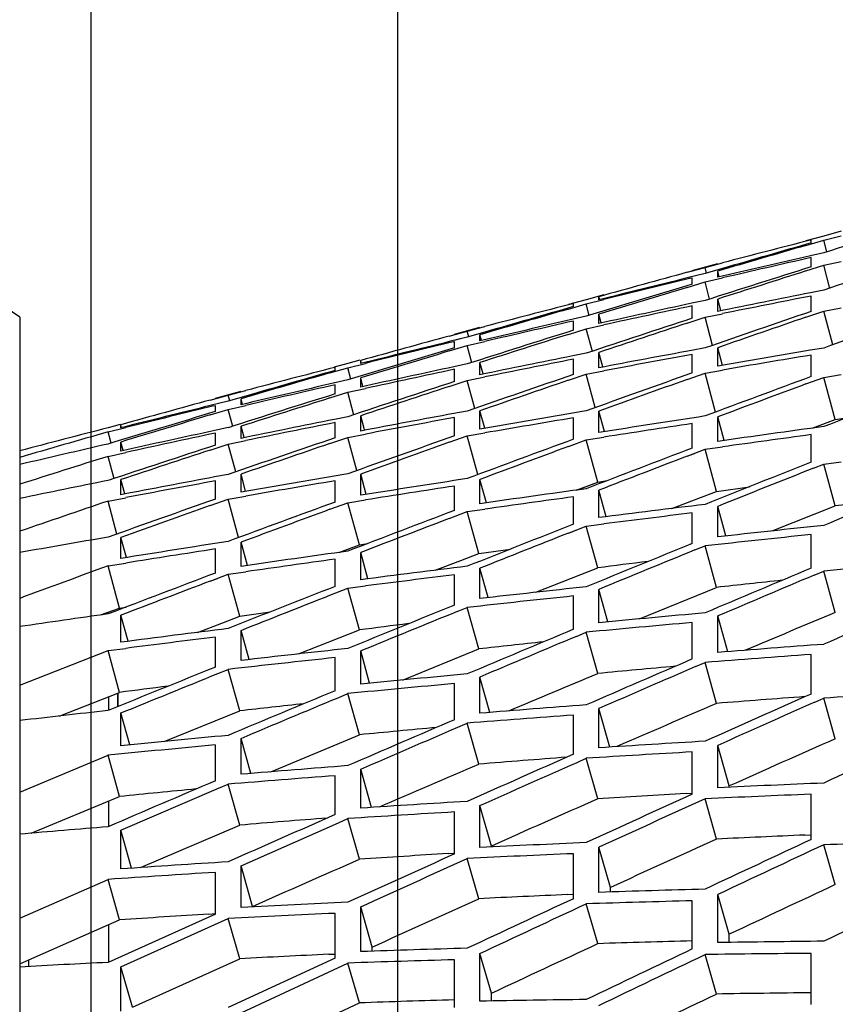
# Model space of a CAD drawing. Header units: millimetres. Extents: x 0 to 420, y 0 to 297.
# Tile 93 of 150: x 196.49 to 200.16, y 246.1 to 250.53. Entities that reach past the tile are written whole.
import ezdxf

# ---------------------------------------------------------------- set-up
doc = ezdxf.new("R2010")
doc.units = ezdxf.units.MM
doc.header["$LTSCALE"] = 23.1
doc.layers.get('0').update_dxf_attribs({"linetype": 'CONTINUOUS'})
for name, color, linetype in [('06___PRT_ALL_SURFS', 7, 'CONTINUOUS'), ('AXES', 7, 'CONTINUOUS'), ('DIM_PILOTEES', 7, 'CONTINUOUS')]:
    doc.layers.add(name, color=color, linetype=linetype)
doc.styles.get("Standard").update_dxf_attribs({"font": 'txt', "width": 0.7})
doc.dimstyles.new('DIMSTYLE_4', dxfattribs={"dimtxt": 2.5, "dimasz": 3.5, "dimexe": 2, "dimexo": 0, "dimtad": 1, "dimdec": 0, "dimlfac": 5, "dimdsep": 46, "dimtxsty": 'Standard', "dimblk": '_FILLED', "dimblk1": '_FILLED', "dimblk2": '_FILLED', "dimcen": 0, "dimazin": 2, "dimtp": 0.5, "dimtm": 0.5, "dimtfac": 1, "dimtdec": 0, "dimtofl": 0, "dimtmove": 0, "dimatfit": 3, "dimldrblk": '_FILLED', "dimfxl": 0, "dimtolj": 1, "dimarcsym": 0})
doc.dimstyles.new('DIMSTYLE_6', dxfattribs={"dimtxt": 2.5, "dimasz": 3.5, "dimexe": 2, "dimexo": 0, "dimtad": 1, "dimlfac": 5, "dimdsep": 46, "dimtxsty": 'Standard', "dimblk": '_FILLED', "dimblk1": '_FILLED', "dimblk2": '_FILLED', "dimcen": 0, "dimazin": 2, "dimtp": 0.3, "dimtm": 0.3, "dimtfac": 1, "dimtofl": 0, "dimtmove": 0, "dimatfit": 3, "dimldrblk": '_FILLED', "dimfxl": 0, "dimtolj": 1, "dimarcsym": 0})

# ---------------------------------------------------------------- blocks, each defined once
blk = doc.blocks.new('_FILLED')
at = {"color": 0, "linetype": 'ByBlock'}
blk.add_solid([(0, 0), (-1, 0.1429), (-1, -0.1429)], dxfattribs=at)
blk = doc.blocks.new('*D9')
at = {"layer": 'DIM_PILOTEES', "color": 2, "linetype": 'Continuous'}
for p, q in [((198.1929, 218.0943), (198.1929, 271.5517)), ((222.1929, 218.0943), (222.1929, 271.5517)), ((198.1929, 269.5517), (210.1929, 269.5517)), ((222.1929, 269.5517), (210.1929, 269.5517))]:
    blk.add_line(p, q, dxfattribs=at)
at = {"layer": 'DIM_PILOTEES', "color": 2, "linetype": 'Continuous', "xscale": 3.5, "yscale": 3.5, "zscale": 3.5, "rotation": 180}
blk.add_blockref('_FILLED', (198.1929, 269.5517), dxfattribs=at)
at = {"layer": 'DIM_PILOTEES', "color": 2, "linetype": 'Continuous', "xscale": 3.5, "yscale": 3.5, "zscale": 3.5}
blk.add_blockref('_FILLED', (222.1929, 269.5517), dxfattribs=at)
at = {"layer": 'DIM_PILOTEES', "color": 2, "linetype": 'Continuous', "insert": (210.1929, 272.6767), "char_height": 2.5, "width": 8.035714, "attachment_point": 2, "line_spacing_factor": 0.9}
blk.add_mtext('{\\ftxt;\\W0.0001;\\H0.0001;\\~}{\\ftxt;\\W2.1428571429;\\H2.5; }{\\ftxt;\\W0.0001;\\H0.0001;\\~}', dxfattribs=at)
blk = doc.blocks.new('*D10')
at = {"layer": 'DIM_PILOTEES', "color": 2, "linetype": 'Continuous'}
for p, q in [((196.8129, 204.5533), (196.8129, 276.5517)), ((222.1929, 218.0943), (222.1929, 276.5517)), ((196.8129, 274.5517), (209.5029, 274.5517)), ((222.1929, 274.5517), (209.5029, 274.5517))]:
    blk.add_line(p, q, dxfattribs=at)
at = {"layer": 'DIM_PILOTEES', "color": 2, "linetype": 'Continuous', "xscale": 3.5, "yscale": 3.5, "zscale": 3.5, "rotation": 180}
blk.add_blockref('_FILLED', (196.8129, 274.5517), dxfattribs=at)
at = {"layer": 'DIM_PILOTEES', "color": 2, "linetype": 'Continuous', "xscale": 3.5, "yscale": 3.5, "zscale": 3.5}
blk.add_blockref('_FILLED', (222.1929, 274.5517), dxfattribs=at)
at = {"layer": 'DIM_PILOTEES', "color": 2, "linetype": 'Continuous', "insert": (209.5029, 277.6767), "char_height": 2.5, "width": 8.035714, "attachment_point": 2, "line_spacing_factor": 0.9}
blk.add_mtext('{\\ftxt;\\W0.0001;\\H0.0001;\\~}{\\ftxt;\\W2.1428571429;\\H2.5; }{\\ftxt;\\W0.0001;\\H0.0001;\\~}', dxfattribs=at)
blk = doc.blocks.new('*D11')
at = {"layer": 'DIM_PILOTEES', "color": 2, "linetype": 'Continuous'}
for p, q in [((186.1121, 221.9611), (186.1121, 281.5517)), ((233.9929, 233.5885), (233.9929, 281.5517)), ((186.1121, 279.5517), (210.0525, 279.5517)), ((233.9929, 279.5517), (210.0525, 279.5517))]:
    blk.add_line(p, q, dxfattribs=at)
at = {"layer": 'DIM_PILOTEES', "color": 2, "linetype": 'Continuous', "xscale": 3.5, "yscale": 3.5, "zscale": 3.5, "rotation": 180}
blk.add_blockref('_FILLED', (186.1121, 279.5517), dxfattribs=at)
at = {"layer": 'DIM_PILOTEES', "color": 2, "linetype": 'Continuous', "xscale": 3.5, "yscale": 3.5, "zscale": 3.5}
blk.add_blockref('_FILLED', (233.9929, 279.5517), dxfattribs=at)
at = {"layer": 'DIM_PILOTEES', "color": 2, "linetype": 'Continuous', "insert": (210.0525, 282.6767), "char_height": 2.5, "width": 8.571429, "attachment_point": 2, "line_spacing_factor": 0.9}
blk.add_mtext('{\\ftxt;\\W0.0001;\\H0.0001;\\~}{\\ftxt;\\W2.2857142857;\\H2.5; }{\\ftxt;\\W0.0001;\\H0.0001;\\~}', dxfattribs=at)

msp = doc.modelspace()

# ---------------------------------------------------------------- linework, layer by layer
at = {"color": 7, "linetype": 'Continuous'}
for p, q in [((200.1866, 249.5829), (200.1077, 249.5611)), ((200.1077, 249.5611), (200.0276, 249.5403)), ((200.0276, 249.5191), (200.1077, 249.5422)), ((200.0471, 249.5433), (200.0505, 249.5442)), ((200.0505, 249.5303), (200.0505, 249.5442)), ((200.1077, 249.5422), (200.1866, 249.5617)), ((200.1216, 249.4903), (200.1077, 249.5422)), ((200.1077, 249.4865), (200.0486, 249.4729)), ((200.0505, 249.4229), (200.0505, 249.4646)), ((199.4936, 249.3983), (199.5737, 249.4203)), ((199.5165, 249.4069), (199.6309, 249.4375)), ((199.5168, 249.4047), (199.5666, 249.4183)), ((199.5737, 249.4203), (199.6525, 249.4409)), ((199.5806, 249.3944), (199.5737, 249.4203)), ((199.6525, 249.4155), (199.5737, 249.3925)), ((200.0276, 249.4044), (200.1077, 249.4298)), ((200.1077, 249.4298), (200.1866, 249.4469)), ((200.1356, 249.326), (200.1077, 249.4298)), ((199.5737, 249.3925), (199.4936, 249.3729)), ((199.5101, 249.3716), (199.5165, 249.3731)), ((199.5165, 249.3454), (199.5165, 249.3731)), ((199.5737, 249.3548), (199.6525, 249.3731)), ((199.6309, 249.376), (199.6309, 249.4037)), ((199.6379, 249.3779), (199.6309, 249.4037)), ((199.4936, 249.3306), (199.5737, 249.3548)), ((199.4936, 249.3306), (199.5737, 249.3548)), ((199.5945, 249.2772), (199.5737, 249.3548)), ((200.1077, 249.3185), (200.0475, 249.3065)), ((196.4918, 249.1969), (196.3534, 249.2892)), ((199.0393, 249.2749), (198.9591, 249.2541)), ((199.0393, 249.2749), (198.9815, 249.2599)), ((199.1182, 249.2967), (199.0393, 249.2749)), ((199.0393, 249.2561), (199.1182, 249.2756)), ((199.0966, 249.2748), (199.0966, 249.2886)), ((199.1001, 249.2757), (199.0966, 249.2886)), ((199.6309, 249.2224), (199.6309, 249.2778)), ((199.6448, 249.2261), (199.6309, 249.2778)), ((200.0505, 249.2223), (200.0505, 249.2917)), ((198.9591, 249.2329), (199.0393, 249.2561)), ((198.9787, 249.2571), (198.982, 249.2579)), ((198.982, 249.2441), (198.982, 249.2579)), ((199.0531, 249.2045), (199.0393, 249.2561)), ((199.5737, 249.2717), (199.514, 249.2588)), ((199.5737, 249.2717), (199.514, 249.2588)), ((199.5165, 249.1919), (199.5165, 249.2473)), ((200.1077, 249.2241), (200.1866, 249.2388)), ((196.4918, 249.1965), (196.4918, 228.4038)), ((199.0393, 249.2008), (198.9801, 249.1872)), ((199.0393, 249.2008), (198.9801, 249.1872)), ((199.0966, 249.1681), (199.0966, 249.2096)), ((199.107, 249.1709), (199.0966, 249.2096)), ((199.4936, 249.1698), (199.5737, 249.1963)), ((199.4936, 249.1698), (199.5737, 249.1963)), ((199.5737, 249.1963), (199.6525, 249.2122)), ((199.6078, 249.0697), (199.5737, 249.1963)), ((200.0276, 249.1965), (200.1077, 249.2241)), ((200.1487, 249.0724), (200.1077, 249.2241)), ((198.4467, 249.1202), (198.5615, 249.151)), ((198.5041, 249.1337), (198.5832, 249.1544)), ((198.9591, 249.1191), (199.0393, 249.1445)), ((198.9591, 249.1191), (199.0393, 249.1445)), ((198.982, 249.1375), (198.982, 249.1789)), ((199.0393, 249.1445), (199.1182, 249.1617)), ((199.067, 249.0416), (199.0393, 249.1445)), ((198.4237, 249.1117), (198.5041, 249.1337)), ((198.5041, 249.1062), (198.4237, 249.0865)), ((198.5041, 249.1062), (198.4455, 249.0918)), ((198.511, 249.108), (198.5041, 249.1337)), ((198.5832, 249.1291), (198.5041, 249.1062)), ((198.5615, 249.0899), (198.5615, 249.1175)), ((198.5684, 249.0918), (198.5615, 249.1175)), ((198.4237, 249.0444), (198.5041, 249.0687)), ((198.4237, 249.0444), (198.5041, 249.0687)), ((198.4404, 249.0852), (198.4467, 249.0867)), ((198.4467, 249.0592), (198.4467, 249.0867)), ((198.5041, 249.0687), (198.5832, 249.0871)), ((198.5248, 248.9917), (198.5041, 249.0687)), ((199.5737, 249.0579), (199.5131, 249.0468)), ((199.6309, 248.9761), (199.6309, 249.0591)), ((199.6524, 248.9798), (199.6309, 249.0591)), ((200.1077, 249.0576), (200.0469, 249.0473)), ((199.0393, 249.0341), (198.9791, 249.0221)), ((199.0393, 249.0341), (198.9791, 249.0221)), ((198.982, 248.9384), (198.982, 249.0073)), ((199.0966, 248.9689), (199.0966, 249.0378)), ((199.114, 248.9735), (199.0966, 249.0378)), ((199.5165, 248.9458), (199.5165, 249.0287)), ((200.0505, 248.9289), (200.0505, 249.0259)), ((197.887, 248.9459), (197.9676, 248.9691)), ((197.9676, 248.9878), (197.9062, 248.9718)), ((197.9067, 248.9699), (197.91, 248.9707)), ((197.91, 248.957), (197.91, 248.9707)), ((198.0211, 249.0025), (197.9676, 248.9878)), ((197.9676, 248.9691), (198.0469, 248.9887)), ((197.9813, 248.9179), (197.9676, 248.9691)), ((198.0252, 248.9879), (198.0252, 249.0016)), ((198.0286, 248.9888), (198.0252, 249.0016)), ((198.5041, 248.9862), (198.4442, 248.9733)), ((198.4467, 248.9069), (198.4467, 248.9619)), ((198.5615, 248.9375), (198.5615, 248.9925)), ((198.5753, 248.9412), (198.5615, 248.9925)), ((198.0252, 248.882), (198.0252, 248.9231)), ((198.0355, 248.8848), (198.0252, 248.9231)), ((198.5041, 248.9114), (198.5832, 248.9274)), ((198.9591, 248.9128), (199.0393, 248.9404)), ((198.9591, 248.9128), (199.0393, 248.9404)), ((199.0393, 248.9404), (199.1182, 248.9551)), ((199.08, 248.7898), (199.0393, 248.9404)), ((199.4936, 248.9165), (199.5737, 248.9451)), ((199.5737, 248.9451), (199.6525, 248.9587)), ((199.6213, 248.7696), (199.5737, 248.9451)), ((200.0276, 248.896), (200.1077, 248.9257)), ((200.1077, 248.9257), (200.1866, 248.938)), ((200.1595, 248.7357), (200.1077, 248.9257)), ((197.9676, 248.9143), (197.9082, 248.9006)), ((197.91, 248.8512), (197.91, 248.8923)), ((197.9676, 248.8584), (198.0469, 248.8756)), ((198.4237, 248.8849), (198.5041, 248.9114)), ((198.538, 248.7858), (198.5041, 248.9114)), ((197.3484, 248.8236), (197.4294, 248.8457)), ((197.3716, 248.8321), (197.4871, 248.8631)), ((197.3719, 248.83), (197.4224, 248.8438)), ((197.4294, 248.8457), (197.5089, 248.8666)), ((197.4362, 248.8202), (197.4294, 248.8457)), ((197.5089, 248.8415), (197.4294, 248.8184)), ((197.4871, 248.8025), (197.4871, 248.8298)), ((197.494, 248.8043), (197.4871, 248.8298)), ((197.887, 248.8329), (197.9676, 248.8584)), ((197.887, 248.8329), (197.9676, 248.8584)), ((197.9951, 248.7562), (197.9676, 248.8584)), ((197.4294, 248.8184), (197.3484, 248.7985)), ((197.3653, 248.7974), (197.3716, 248.7989)), ((197.3716, 248.7716), (197.3716, 248.7989)), ((197.4294, 248.7813), (197.5089, 248.7998)), ((197.3484, 248.7568), (197.4294, 248.7813)), ((197.4499, 248.7049), (197.4294, 248.7813)), ((197.9676, 248.7488), (197.9071, 248.7366)), ((198.0252, 248.6842), (198.0252, 248.7527)), ((198.0424, 248.6889), (198.0252, 248.7527)), ((198.5041, 248.7741), (198.4434, 248.7628)), ((198.4467, 248.6626), (198.4467, 248.7449)), ((198.5615, 248.693), (198.5615, 248.7754)), ((198.5828, 248.6967), (198.5615, 248.7754)), ((199.0393, 248.7751), (198.9784, 248.7648)), ((199.0393, 248.7751), (198.9784, 248.7648)), ((198.982, 248.6473), (198.982, 248.7435)), ((199.0966, 248.6775), (199.0966, 248.7738)), ((199.1217, 248.6815), (199.0966, 248.7738)), ((199.6309, 248.6377), (199.6309, 248.748)), ((199.6599, 248.6418), (199.6309, 248.748)), ((196.9429, 248.7137), (196.8889, 248.6987)), ((196.8889, 248.6802), (196.9688, 248.7)), ((196.9469, 248.6991), (196.9469, 248.7127)), ((196.9503, 248.7), (196.9469, 248.7127)), ((197.4294, 248.6994), (197.3691, 248.6863)), ((197.4871, 248.6512), (197.4871, 248.7058)), ((197.5008, 248.6549), (197.4871, 248.7058)), ((197.91, 248.6537), (197.91, 248.722)), ((199.5165, 248.6076), (199.5165, 248.7179)), ((196.9025, 248.6295), (196.8889, 248.6802)), ((197.3716, 248.6204), (197.3716, 248.675)), ((197.887, 248.6281), (197.9676, 248.6558)), ((197.887, 248.6281), (197.9676, 248.6558)), ((197.9676, 248.6558), (198.0469, 248.6707)), ((198.0081, 248.5063), (197.9676, 248.6558)), ((198.4237, 248.6335), (198.5041, 248.6621)), ((198.5041, 248.6621), (198.5832, 248.6758)), ((198.5514, 248.4879), (198.5041, 248.6621)), ((199.0393, 248.6442), (199.1182, 248.6566)), ((200.0505, 248.5436), (200.0505, 248.6679)), ((196.9469, 248.594), (196.9469, 248.6348)), ((196.9571, 248.5968), (196.9469, 248.6348)), ((197.3484, 248.5985), (197.4294, 248.6252)), ((197.3484, 248.5985), (197.4294, 248.6252)), ((197.4294, 248.6252), (197.5089, 248.6413)), ((197.463, 248.5004), (197.4294, 248.6252)), ((198.9591, 248.6145), (199.0393, 248.6442)), ((199.0911, 248.4543), (199.0393, 248.6442)), ((199.5737, 248.6019), (199.6525, 248.613)), ((196.8889, 248.5703), (196.9688, 248.5878)), ((196.9161, 248.469), (196.8889, 248.5703)), ((199.4936, 248.5712), (199.5737, 248.6019)), ((199.4936, 248.5712), (199.5257, 248.5835)), ((199.6255, 248.4129), (199.5737, 248.6019)), ((200.0611, 248.5168), (200.1077, 248.5353)), ((200.1077, 248.5353), (200.1866, 248.5451)), ((200.1595, 248.3473), (200.1077, 248.5353)), ((197.4294, 248.4889), (197.3683, 248.4775)), ((197.4294, 248.4889), (197.3683, 248.4775)), ((197.4871, 248.4086), (197.4871, 248.4903)), ((197.5077, 248.4142), (197.4871, 248.4903)), ((197.9676, 248.4918), (197.9064, 248.4813)), ((198.0252, 248.3951), (198.0252, 248.4907)), ((198.0501, 248.399), (198.0252, 248.4907)), ((196.9469, 248.3978), (196.9469, 248.4657)), ((196.964, 248.4024), (196.9469, 248.4657)), ((197.3716, 248.378), (197.3716, 248.4597)), ((197.91, 248.3647), (197.91, 248.4602)), ((198.4467, 248.327), (198.4467, 248.4364)), ((198.5615, 248.3571), (198.5615, 248.4666)), ((198.5903, 248.3612), (198.5615, 248.4666)), ((197.4294, 248.3778), (197.5089, 248.3916)), ((198.982, 248.2649), (198.982, 248.3882)), ((199.0966, 248.2947), (199.0966, 248.4182)), ((199.1293, 248.2989), (199.0966, 248.4182)), ((196.8889, 248.3693), (196.9688, 248.3844)), ((196.929, 248.2209), (196.8889, 248.3693)), ((197.3484, 248.349), (197.4294, 248.3778)), ((197.3484, 248.349), (197.4294, 248.3778)), ((197.4763, 248.2048), (197.4294, 248.3778)), ((197.887, 248.3321), (197.9676, 248.3619)), ((197.887, 248.3321), (197.9676, 248.3619)), ((197.9676, 248.3619), (198.0469, 248.3744)), ((198.0194, 248.1719), (197.9676, 248.3619)), ((199.6309, 248.2079), (199.6309, 248.3453)), ((199.6677, 248.212), (199.6309, 248.3453)), ((198.4237, 248.2908), (198.5041, 248.3215)), ((198.4237, 248.2908), (198.5041, 248.3215)), ((198.5041, 248.3215), (198.5832, 248.3327)), ((198.5559, 248.1325), (198.5041, 248.3215)), ((199.5165, 248.1783), (199.5165, 248.3155)), ((198.9591, 248.225), (199.0393, 248.2567)), ((199.0393, 248.2567), (199.1182, 248.2666)), ((199.0911, 248.0688), (199.0393, 248.2567)), ((198.9591, 248.225), (198.9926, 248.2382)), ((200.0505, 248.0672), (200.0505, 248.2185)), ((196.9469, 248.1109), (196.9469, 248.2057)), ((196.9716, 248.1148), (196.9469, 248.2057)), ((197.4871, 248.0753), (197.4871, 248.1839)), ((197.5157, 248.0794), (197.4871, 248.1839)), ((199.5284, 248.149), (199.5737, 248.1675)), ((199.6255, 247.9807), (199.5737, 248.1675)), ((197.3716, 248.045), (197.3716, 248.1535)), ((198.0252, 248.0152), (198.0252, 248.1377)), ((198.0576, 248.0194), (198.0252, 248.1377)), ((196.8889, 248.0776), (196.9688, 248.0904)), ((196.9406, 247.8877), (196.8889, 248.0776)), ((197.91, 247.9852), (197.91, 248.1076)), ((197.3484, 248.0089), (197.4294, 248.0397)), ((197.4294, 248.0397), (197.5089, 248.0511)), ((197.4811, 247.8507), (197.4294, 248.0397)), ((198.4467, 247.9009), (198.4467, 248.0371)), ((198.5615, 247.9306), (198.5615, 248.067)), ((198.598, 247.9347), (198.5615, 248.067)), ((200.0639, 248.0354), (200.1077, 248.0539)), ((200.1595, 247.8683), (200.1077, 248.0539)), ((197.3484, 248.0089), (197.3806, 248.0212)), ((197.9676, 247.9773), (198.0469, 247.9874)), ((197.887, 247.9455), (197.9676, 247.9773)), ((197.887, 247.9455), (197.9676, 247.9773)), ((198.0194, 247.7893), (197.9676, 247.9773)), ((199.0966, 247.8215), (199.0966, 247.9718)), ((199.1372, 247.8254), (199.0966, 247.9718)), ((198.982, 247.792), (198.982, 247.9421)), ((196.8929, 247.8613), (196.8929, 247.8702)), ((196.9469, 247.7339), (196.9469, 247.8555)), ((196.9791, 247.7381), (196.9469, 247.8555)), ((198.4586, 247.8718), (198.5041, 247.8904)), ((198.5559, 247.7036), (198.5041, 247.8904)), ((199.5165, 247.6587), (199.5165, 247.8227)), ((199.6309, 247.688), (199.6309, 247.8521)), ((199.6758, 247.6915), (199.6309, 247.8521)), ((197.4871, 247.6521), (197.4871, 247.7874)), ((197.5233, 247.6562), (197.4871, 247.7874)), ((198.9953, 247.7604), (199.0393, 247.7789)), ((198.9953, 247.7604), (199.0393, 247.7789)), ((199.0911, 247.5934), (199.0393, 247.7789)), ((197.3716, 247.6221), (197.3716, 247.7573)), ((196.4918, 247.5401), (196.8889, 247.6961)), ((196.8889, 247.6961), (196.9688, 247.7064)), ((196.9406, 247.5081), (196.8889, 247.6961)), ((198.0252, 247.5456), (198.0252, 247.6947)), ((198.0655, 247.5495), (198.0252, 247.6947)), ((200.0505, 247.5009), (200.0505, 247.6788)), ((197.91, 247.5159), (197.91, 247.6649)), ((199.5313, 247.6246), (199.5737, 247.643)), ((199.5313, 247.6246), (199.5737, 247.643)), ((199.6255, 247.4588), (199.5737, 247.643)), ((197.3833, 247.5932), (197.4294, 247.6119)), ((197.3833, 247.5932), (197.4294, 247.6119)), ((197.4811, 247.4251), (197.4294, 247.6119)), ((198.4467, 247.3852), (198.4467, 247.548)), ((198.5615, 247.4146), (198.5615, 247.5775)), ((198.6061, 247.4182), (198.5615, 247.5775)), ((196.9329, 247.4445), (196.9329, 247.5051)), ((197.9232, 247.4845), (197.9676, 247.5031)), ((197.9232, 247.4845), (197.9676, 247.5031)), ((198.0194, 247.3176), (197.9676, 247.5031)), ((196.8929, 247.4282), (196.8929, 247.4894)), ((200.0668, 247.4643), (200.1077, 247.4826)), ((200.0668, 247.4643), (200.1077, 247.4826)), ((200.1595, 247.2999), (200.1077, 247.4826)), ((196.9469, 247.2679), (196.9469, 247.4158)), ((196.9869, 247.2719), (196.9469, 247.4158)), ((199.0966, 247.259), (199.0966, 247.4357)), ((199.1455, 247.2622), (199.0966, 247.4357)), ((198.4613, 247.3513), (198.5041, 247.3698)), ((198.4613, 247.3513), (198.5041, 247.3698)), ((198.5559, 247.1856), (198.5041, 247.3698)), ((198.982, 247.23), (198.982, 247.4065)), ((197.4871, 247.1399), (197.4871, 247.3016)), ((197.5313, 247.1436), (197.4871, 247.3016)), ((197.3716, 247.1104), (197.3716, 247.2719)), ((199.5165, 247.0503), (199.5165, 247.2406)), ((199.6309, 247.079), (199.6309, 247.2695)), ((199.6827, 247.0873), (199.6309, 247.2695)), ((196.4918, 247.0601), (196.8889, 247.2255)), ((196.9406, 247.04), (196.8889, 247.2255)), ((198.9982, 247.1936), (199.0393, 247.2119)), ((198.9982, 247.1936), (199.0393, 247.2119)), ((199.0911, 247.0293), (199.0393, 247.2119)), ((198.0252, 246.9874), (198.0252, 247.1627)), ((198.0737, 246.9906), (198.0252, 247.1627)), ((197.91, 246.9582), (197.91, 247.1333)), ((196.9469, 246.8879), (197.386, 247.0767)), ((197.386, 247.0767), (197.4294, 247.0953)), ((197.386, 247.0767), (197.4294, 247.0953)), ((197.4811, 246.9111), (197.4294, 247.0953)), ((196.8929, 246.9036), (196.8929, 247.0201)), ((199.6255, 246.8485), (199.5737, 247.0296)), ((200.0505, 246.8461), (200.0505, 247.0502)), ((198.4467, 246.7814), (198.4467, 246.9702)), ((198.5615, 246.8102), (198.5615, 246.9992)), ((198.6133, 246.8171), (198.5615, 246.9992)), ((197.926, 246.922), (197.9676, 246.9404)), ((198.0194, 246.7577), (197.9676, 246.9404)), ((196.9469, 246.7139), (196.9469, 246.8879)), ((196.995, 246.7173), (196.9469, 246.8879)), ((197.4871, 246.7278), (197.926, 246.922)), ((199.0966, 246.6086), (199.0966, 246.8113)), ((199.1484, 246.6308), (199.0966, 246.8113)), ((200.1595, 246.6435), (200.1077, 246.8228)), ((198.5559, 246.5799), (198.5041, 246.761)), ((198.982, 246.5801), (198.982, 246.7826)), ((197.4871, 246.5402), (197.4871, 246.7278)), ((197.5389, 246.5456), (197.4871, 246.7278)), ((196.4918, 246.4927), (196.8889, 246.6671)), ((196.9406, 246.4844), (196.8889, 246.6671)), ((197.3716, 246.5111), (197.3716, 246.6986)), ((199.5165, 246.3544), (199.5165, 246.5706)), ((199.6309, 246.3826), (199.6309, 246.5989)), ((199.6827, 246.4202), (199.6309, 246.5989)), ((198.0252, 246.3419), (198.0252, 246.543)), ((198.0769, 246.3625), (198.0252, 246.543)), ((199.0911, 246.3778), (199.0393, 246.5571)), ((197.3716, 246.5111), (196.8889, 246.2936)), ((196.9469, 246.273), (197.4294, 246.4911)), ((197.4811, 246.3101), (197.4294, 246.4911)), ((197.91, 246.3132), (197.91, 246.5142)), ((196.8929, 246.2936), (196.8929, 246.4635)), ((196.5329, 246.275), (196.5329, 246.3057)), ((197.91, 246.3132), (197.4294, 246.0905)), ((198.4467, 246.0908), (198.4467, 246.3053)), ((198.5615, 246.1191), (198.5615, 246.3338)), ((198.6133, 246.155), (198.5615, 246.3338)), ((199.6255, 246.1513), (199.5737, 246.3288)), ((200.0505, 246.1044), (200.0505, 246.3342)), ((196.9469, 246.0734), (196.9469, 246.273)), ((196.9987, 246.0925), (196.9469, 246.273)), ((197.4871, 246.0673), (197.9676, 246.2905)), ((198.0194, 246.1112), (197.9676, 246.2905))]:
    msp.add_line(p, q, dxfattribs=at)
for centre, radius, start, end in [((238.6325, 123.2911), 131.9449, 106.759937, 106.976318), ((229.8911, 133.7298), 119.5969, 104.45016, 104.64546), ((235.843, 125.5944), 128.9964, 106.119798, 106.303293), ((235.3925, 126.2826), 128.2149, 106.00054, 106.18563), ((225.3298, 139.5988), 112.7451, 102.957784, 103.175675), ((224.9929, 140.0351), 112.2361, 102.840114, 103.048566), ((244.9983, 114.5898), 142.0105, 108.225017, 108.427691), ((241.7148, 117.2195), 138.6132, 107.492398, 107.699156), ((232.6615, 128.5887), 125.28, 105.352128, 105.540468), ((227.2555, 136.1978), 116.5303, 103.782557, 103.983598), ((226.8814, 136.7471), 115.9028, 103.659849, 103.859299), ((242.1555, 116.652), 139.2765, 107.606399, 107.777693), ((238.396, 120.1394), 134.9288, 106.747117, 106.958824), ((238.8307, 119.5569), 135.6046, 106.863175, 107.038508), ((220.8985, 144.9758), 106.3939, 101.301928, 101.530813), ((220.5978, 145.3309), 105.9719, 101.180125, 101.399534), ((235.5038, 122.7005), 131.7041, 106.109643, 106.289743), ((229.1009, 132.4062), 120.6709, 104.455177, 104.649202), ((235.0084, 123.5351), 130.7694, 105.991533, 106.173413), ((222.4699, 142.6127), 109.0888, 102.147723, 102.372058), ((222.1452, 143.0464), 108.585, 102.028391, 102.243338), ((252.2313, 104.3867), 153.7743, 109.624868, 109.813613), ((224.2946, 139.3304), 112.7357, 102.976217, 103.194638), ((245.45, 109.4957), 147.0541, 108.201377, 108.397188), ((248.889, 106.743), 150.6172, 108.920515, 109.112362), ((249.3827, 106.0954), 151.3732, 109.029143, 109.188051), ((223.94, 139.8524), 112.1392, 102.859587, 103.068713), ((245.9413, 108.8245), 147.8317, 108.312131, 108.474257), ((232.2093, 126.0206), 127.6436, 105.348365, 105.53395), ((241.9573, 112.5865), 143.154, 107.469816, 107.670454), ((242.4417, 111.8997), 143.9441, 107.582573, 107.748647), ((238.4534, 115.9488), 138.9925, 106.72828, 106.934608), ((226.4434, 134.9744), 117.5017, 103.795799, 103.995983), ((226.0441, 135.6291), 116.7658, 103.674303, 103.873104), ((238.9266, 115.2544), 139.7864, 106.842914, 107.013658), ((219.7011, 145.6479), 105.4307, 101.33509, 101.566622), ((219.3899, 146.0753), 104.9357, 101.21433, 101.436441), ((218.2027, 147.9557), 102.8042, 100.474495, 100.710663), ((217.9138, 148.3073), 102.3878, 100.351305, 100.577936), ((216.8901, 149.4567), 101.0049, 99.599289, 99.838678), ((216.619, 149.7392), 100.6596, 99.473934, 99.703662), ((228.5258, 130.2502), 122.6046, 104.462042, 104.654111), ((221.4305, 142.4623), 108.9631, 102.178305, 102.403829), ((221.0913, 142.9751), 108.3788, 102.060219, 102.276448), ((235.4359, 118.8175), 135.4375, 106.09567, 106.271798), ((234.8899, 119.8154), 134.3319, 105.979135, 106.157178), ((250.0239, 99.7286), 157.6986, 108.884837, 109.068452), ((253.6665, 96.7979), 161.4968, 109.590835, 109.77062), ((257.182, 94.3362), 164.8118, 110.282345, 110.459159), ((223.4467, 138.2943), 113.5164, 103.001503, 103.219693), ((223.0728, 138.9054), 112.8285, 102.886308, 103.095353), ((246.3046, 103.0604), 153.4978, 108.166674, 108.354984), ((246.8534, 102.2405), 154.4345, 108.275945, 108.431722), ((250.5811, 98.925), 158.6227, 108.992157, 109.144093), ((254.2266, 96.0202), 162.3975, 109.696092, 109.844909), ((257.739, 93.594), 165.6783, 110.38543, 110.531853), ((260.5215, 92.397), 167.5762, 110.957139, 111.131834), ((242.5583, 106.7153), 148.9835, 107.438753, 107.63262), ((243.0938, 105.8889), 149.9221, 107.549857, 107.710194), ((232.005, 122.5167), 130.9752, 105.343412, 105.525627), ((225.8342, 132.9395), 119.3095, 103.813094, 104.011739), ((225.4069, 133.7068), 118.4575, 103.693221, 103.890687), ((238.8313, 110.6101), 144.2481, 106.703553, 106.903832), ((239.3494, 109.7863), 145.1788, 106.816364, 106.981975), ((217.0372, 148.6612), 101.8139, 100.522713, 100.762176), ((216.7402, 149.0791), 101.3307, 100.400766, 100.630701), ((215.6129, 150.9083), 99.2602, 99.647402, 99.891591), ((215.3367, 151.2534), 98.8524, 99.523077, 99.757576), ((214.3587, 152.3705), 97.5088, 98.721224, 99.004948), ((228.5152, 126.8492), 125.887, 104.550172, 104.736966), ((218.6712, 145.5781), 105.2275, 101.380592, 101.613948), ((218.3482, 146.0782), 104.6589, 101.261281, 101.485274), ((214.0963, 152.6654), 97.1527, 98.63105, 98.868687), ((213.2377, 153.0932), 96.5085, 97.819331, 98.105148), ((235.4359, 114.6292), 139.4831, 106.042844, 106.212636), ((220.5664, 141.561), 109.6082, 102.218355, 102.444271), ((220.2111, 142.1556), 108.9405, 102.10191, 102.318646), ((251.6827, 91.0203), 166.5526, 108.835768, 109.010573), ((255.7003, 87.3494), 171.1722, 109.540884, 109.711137), ((212.9843, 153.354), 96.1874, 97.727635, 97.966926), ((222.7047, 136.8271), 114.7406, 103.002476, 103.206061), ((247.6183, 95.0823), 161.5509, 108.121132, 108.301352), ((252.3168, 90.0257), 167.6822, 108.94139, 109.085896), ((256.3449, 86.3717), 172.2897, 109.644607, 109.785389), ((259.6113, 84.1641), 175.3015, 110.234112, 110.400675), ((260.2597, 83.2154), 176.3933, 110.335831, 110.473609), ((263.3551, 81.5461), 178.8433, 110.913165, 111.076898), ((243.8188, 99.5172), 156.2666, 107.476792, 107.629493), ((248.2358, 94.0831), 162.6793, 108.228539, 108.377488), ((263.9999, 80.6383), 179.8959, 111.012781, 111.148271), ((266.8739, 79.5588), 181.7175, 111.575848, 111.737601), ((216.0276, 148.6358), 101.5703, 100.58586, 100.827753), ((214.4877, 151.6137), 98.2765, 99.713422, 99.961526), ((267.3933, 78.9895), 182.4092, 111.661786, 111.807262), ((217.7538, 145.0213), 105.5237, 101.404108, 101.624138), ((215.7213, 149.1204), 101.0199, 100.465562, 100.697956), ((214.2054, 152.0196), 97.8076, 99.590538, 99.82893), ((213.1356, 153.8088), 95.7856, 98.786459, 99.07646), ((212.8743, 154.1331), 95.4006, 98.698325, 98.941324), ((270.1164, 78.2431), 183.8664, 112.220067, 112.380677), ((211.9398, 155.2341), 94.0791, 97.881454, 98.175327), ((211.6897, 155.5215), 93.7321, 97.79181, 98.037972), ((254.1761, 80.5594), 177.3189, 108.848945, 108.984576), ((258.4492, 75.6638), 183.1957, 109.475329, 109.635536), ((259.1993, 74.4322), 184.5877, 109.577155, 109.709485), ((262.867, 71.51), 188.4065, 110.167772, 110.323575), ((210.8603, 155.9674), 93.0737, 96.965131, 97.261104), ((263.631, 70.295), 189.788, 110.267755, 110.396484), ((267.1378, 67.9576), 193.0067, 110.848621, 111.000883), ((210.6186, 156.2222), 92.7601, 96.873987, 97.121826), ((267.9071, 66.7754), 194.3599, 110.946659, 111.072506), ((271.1868, 65.1087), 196.8748, 111.515624, 111.665203), ((209.8679, 156.0263), 92.7483, 96.04057, 96.336834), ((271.9521, 63.9749), 198.1819, 111.611624, 111.735303), ((209.6235, 156.3334), 92.3823, 95.947862, 96.245256), ((213.4782, 151.7641), 97.8589, 99.760069, 99.996056), ((212.0524, 154.5101), 94.8118, 98.872286, 99.167492), ((274.9435, 63.0417), 199.9119, 112.166617, 112.314362), ((211.7911, 154.8634), 94.3979, 98.78646, 99.033913), ((210.7796, 156.6021), 92.4339, 97.967233, 98.26808), ((275.5338, 62.3632), 200.7316, 112.249564, 112.382801), ((267.2862, 56.2977), 204.2922, 110.156833, 110.27551), ((210.5315, 156.9149), 92.0619, 97.879913, 98.132012), ((208.6933, 155.7243), 92.7279, 95.016713, 95.312562), ((272.1185, 50.8983), 210.841, 110.763901, 110.90425), ((209.6405, 157.9999), 90.7616, 97.047926, 97.352672), ((209.4028, 158.2774), 90.4258, 96.95912, 97.214407), ((278.3462, 61.8049), 202.0491, 112.799535, 112.946281), ((278.8984, 61.225), 202.7634, 112.879887, 113.012757), ((273.0514, 49.3466), 212.5974, 110.860016, 110.97586), ((276.8852, 46.8033), 216.1278, 111.432782, 111.569741), ((208.604, 158.7405), 89.7538, 96.117403, 96.424256), ((281.3524, 43.6077), 220.4746, 112.088159, 112.222586), ((208.3695, 159.0305), 89.4058, 96.027081, 96.33514), ((281.3463, 61.4133), 203.2526, 113.412416, 113.558981), ((209.7385, 157.3028), 91.4656, 98.075988, 98.327297), ((282.0802, 42.6614), 221.594, 112.170506, 112.291557), ((207.6424, 158.8414), 89.3896, 95.178791, 95.48592), ((207.4113, 159.1357), 89.0377, 95.08698, 95.395314), ((208.5447, 159.2732), 89.2177, 97.156865, 97.469242), ((285.4305, 41.4127), 223.7538, 112.727899, 112.860642), ((208.3097, 159.5725), 88.8605, 97.070656, 97.332422), ((286.1187, 40.5818), 224.752, 112.807885, 112.927908), ((206.7299, 158.3021), 89.6673, 94.235282, 94.540836), ((207.4619, 160.6424), 87.5795, 96.223506, 96.539807), ((206.5011, 158.6045), 89.3076, 94.142004, 94.448759), ((207.2356, 160.9173), 87.2474, 96.135832, 96.453411), ((289.0432, 40.278), 225.88, 113.349962, 113.481855), ((289.8924, 18.454), 247.1398, 111.985151, 112.105884), ((206.4692, 161.3876), 86.5708, 95.279055, 95.597468), ((289.681, 39.5744), 226.7418, 113.427448, 113.547202), ((206.2476, 161.6629), 86.2386, 95.189908, 95.509597), ((294.9546, 14.7175), 252.2157, 112.629339, 112.747693), ((292.1329, 40.2174), 226.8163, 113.952409, 114.084269), ((205.6142, 157.4182), 90.2325, 93.195389, 93.498703), ((292.711, 39.6483), 227.5313, 114.027263, 114.147494), ((206.4272, 161.825), 86.1314, 96.358082, 96.623931), ((205.5404, 161.5264), 86.1712, 94.326685, 94.645359), ((299.4816, 12.3137), 255.8646, 113.258274, 113.375096), ((205.3224, 161.8056), 85.8354, 94.236082, 94.556031), ((205.4025, 163.1409), 84.5508, 95.410991, 95.739482), ((204.6508, 161.06), 86.3778, 93.36963, 93.686693), ((294.6645, 41.1979), 226.5764, 114.533408, 114.666032), ((205.1887, 163.3994), 84.236, 95.324756, 95.654589), ((204.4354, 161.3466), 86.0347, 93.277596, 93.59593), ((303.3745, 11.3209), 257.9746, 113.86994, 113.986063), ((204.4538, 163.8889), 83.542, 94.452922, 94.783529), ((204.2448, 164.1476), 83.2272, 94.365248, 94.697197), ((203.7765, 159.9725), 87.2051, 92.411161, 92.724736), ((203.5592, 164.0621), 83.1097, 93.487122, 93.817974), ((306.5628, 11.7497), 258.5059, 114.462419, 114.578659), ((306.8607, 11.8782), 258.4699, 114.524685, 114.640984), ((203.5628, 160.2705), 86.8507, 92.317723, 92.632564), ((203.3539, 164.3242), 82.7916, 93.398029, 93.730221), ((203.4591, 165.4758), 81.6924, 94.613092, 94.89255), ((309.0097, 13.5429), 257.4928, 115.033897, 115.151048), ((202.6951, 163.6629), 83.25, 92.516865, 92.846071), ((309.2275, 13.8115), 257.2963, 115.093809, 115.211103), ((202.6803, 158.5442), 88.3161, 91.35975, 91.669225), ((202.4927, 163.932), 82.925, 92.42638, 92.756922), ((202.554, 166.2291), 80.6799, 93.641746, 93.985131), ((202.3571, 166.4698), 80.3835, 93.555832, 93.900618), ((201.8385, 162.6788), 83.9746, 91.545463, 91.871127), ((310.7129, 16.5835), 255.0372, 115.582663, 115.701496), ((201.6382, 162.9585), 83.639, 91.453614, 91.780609), ((201.6944, 166.4336), 80.217, 92.662875, 93.006488), ((201.5013, 166.6774), 79.9175, 92.575583, 92.920596), ((200.8579, 166.0966), 80.2953, 91.679791, 92.021722), ((200.9657, 161.0806), 85.3124, 90.57623, 90.896466), ((200.6678, 166.3468), 79.9893, 91.591148, 91.934475), ((200.7668, 161.3751), 84.962, 90.483051, 90.80461), ((200.7657, 168.3692), 78.0207, 92.848193, 93.140195), ((200.0221, 165.2082), 80.9241, 90.69584, 91.034176)]:
    msp.add_arc(centre, radius, start, end, dxfattribs=at)
for points in [[(197.4871, 247.7874), (197.6204, 247.8402), (197.7536, 247.8929), (197.887, 247.9455)], [(196.9469, 247.4158), (197.0923, 247.4751), (197.2378, 247.5342), (197.3833, 247.5932)], [(197.4871, 247.3016), (197.6324, 247.3627), (197.7778, 247.4237), (197.9232, 247.4845)], [(198.0252, 247.1627), (198.1705, 247.2257), (198.3159, 247.2886), (198.4613, 247.3513)], [(198.5615, 246.9992), (198.707, 247.0642), (198.8526, 247.129), (198.9982, 247.1936)], [(197.3716, 247.1104), (197.2106, 247.0416), (197.0497, 246.9727), (196.8889, 246.9036)], [(197.91, 246.9582), (197.7498, 246.8876), (197.5895, 246.8169), (197.4294, 246.7461)], [(198.4467, 246.7814), (198.287, 246.7091), (198.1273, 246.6366), (197.9676, 246.564)], [(198.0252, 246.543), (198.1848, 246.6158), (198.3444, 246.6885), (198.5041, 246.761)], [(198.982, 246.5801), (198.8227, 246.506), (198.6634, 246.4317), (198.5041, 246.3573)], [(198.5615, 246.3338), (198.7207, 246.4083), (198.88, 246.4828), (199.0393, 246.5571)], [(199.5165, 246.3544), (199.3574, 246.2785), (199.1983, 246.2025), (199.0393, 246.1263)], [(199.0966, 246.1001), (199.2556, 246.1765), (199.4146, 246.2527), (199.5737, 246.3288)]]:
    msp.add_open_spline(points, degree=3, dxfattribs=at)
at = {"layer": '06___PRT_ALL_SURFS', "color": 7, "linetype": 'Continuous'}
for p, q in [((200.1595, 248.7357), (200.2091, 248.7435)), ((200.0554, 248.6971), (200.1595, 248.7357)), ((200.08, 248.7063), (200.1595, 248.7357)), ((198.9935, 248.4182), (199.0911, 248.4543)), ((199.0115, 248.4248), (199.0911, 248.4543)), ((199.0911, 248.4543), (199.1341, 248.461)), ((199.6255, 248.4129), (199.7732, 248.4337)), ((199.546, 248.3825), (199.6255, 248.4129)), ((199.4249, 248.336), (199.546, 248.3825)), ((199.8763, 248.2348), (200.1595, 248.3473)), ((197.9282, 248.1383), (198.0194, 248.1719)), ((197.9393, 248.1424), (198.0194, 248.1719)), ((198.0194, 248.1719), (198.0559, 248.1777)), ((198.4761, 248.102), (198.5559, 248.1325)), ((198.4761, 248.102), (198.5559, 248.1325)), ((198.5559, 248.1325), (198.6982, 248.1527)), ((198.3607, 248.0579), (198.4761, 248.102)), ((198.8127, 247.9586), (199.0911, 248.0688)), ((199.2787, 247.8388), (199.6255, 247.9807)), ((196.8558, 247.8566), (196.9406, 247.8877)), ((196.8598, 247.8581), (196.9406, 247.8877)), ((196.9406, 247.8877), (196.9706, 247.8925)), ((197.4811, 247.8507), (197.6183, 247.8704)), ((197.2909, 247.7783), (197.4007, 247.8201)), ((197.4007, 247.8201), (197.4811, 247.8507)), ((197.4007, 247.8201), (197.4811, 247.8507)), ((197.745, 247.6812), (198.0194, 247.7893)), ((198.2128, 247.5638), (198.5559, 247.7036)), ((196.6697, 247.4019), (196.9406, 247.5081)), ((197.1408, 247.2871), (197.4811, 247.4251)), ((197.6214, 247.1511), (198.0194, 247.3176)), ((199.6827, 247.0815), (199.6827, 247.0873)), ((196.544, 246.875), (196.9406, 247.04)), ((199.4887, 247.0537), (199.5162, 247.0553)), ((197.0356, 246.7201), (197.4811, 246.9111)), ((200.0228, 246.8663), (200.0496, 246.8674)), ((198.6133, 246.8128), (198.6133, 246.8171)), ((198.4186, 246.7832), (198.4465, 246.7849)), ((199.1484, 246.6103), (199.1484, 246.6308)), ((198.9542, 246.5986), (198.9812, 246.5998)), ((197.5389, 246.5429), (197.5389, 246.5456)), ((196.8929, 246.4635), (196.9406, 246.4844)), ((197.3429, 246.5112), (197.3715, 246.5131)), ((196.5329, 246.3057), (196.8929, 246.4635)), ((199.6827, 246.3834), (199.6827, 246.4202)), ((198.0769, 246.3437), (198.0769, 246.3625)), ((196.4918, 246.2877), (196.5329, 246.3057)), ((196.9987, 246.0925), (197.4811, 246.3101)), ((197.8817, 246.3299), (197.9092, 246.3312)), ((198.6133, 246.12), (198.6133, 246.155)), ((197.5389, 245.8886), (198.0194, 246.1112))]:
    msp.add_line(p, q, dxfattribs=at)
for centre, radius, start, end in [((212.094, 153.1004), 95.9917, 97.002652, 97.141995), ((210.7591, 155.8357), 92.9682, 97.069171, 97.209932), ((209.7671, 155.9485), 92.5893, 96.104347, 96.288431), ((278.7292, 61.1916), 202.5374, 112.825555, 112.949615), ((209.5599, 157.7469), 90.779, 97.1622, 97.303658), ((208.5196, 158.5674), 89.6913, 96.190604, 96.378099), ((207.5602, 158.7043), 89.2916, 95.217252, 95.442565), ((208.4841, 158.9007), 89.3561, 97.28107, 97.422495), ((207.3928, 160.3772), 87.6103, 96.305993, 96.495996), ((289.6782, 39.0787), 227.0061, 113.371887, 113.495434), ((206.6529, 158.1707), 89.5642, 94.24527, 94.500212), ((206.3993, 161.1801), 86.5441, 95.325942, 95.556551), ((292.9044, 38.6901), 228.2973, 113.969245, 114.100263), ((205.4737, 161.3413), 86.1226, 94.343087, 94.607277), ((205.3441, 162.8642), 84.5942, 95.46624, 95.701074), ((304.3213, 9.4283), 259.8608, 113.887904, 114.003176), ((204.586, 160.9233), 86.2811, 93.386869, 93.651428), ((204.3965, 163.6532), 83.5446, 94.47679, 94.748051), ((307.4408, 9.9989), 260.2343, 114.475298, 114.590763), ((203.7144, 159.8915), 87.0531, 92.43044, 92.692234), ((203.5037, 163.8688), 83.0701, 93.509471, 93.785399), ((309.8109, 11.9405), 259.0539, 115.041622, 115.15807), ((202.6421, 163.5182), 83.1622, 92.541665, 92.81636), ((202.5067, 165.984), 80.6926, 93.669037, 93.95528), ((201.7904, 162.5422), 83.879, 91.553468, 91.844167), ((201.6492, 166.2321), 80.1864, 92.693023, 92.979591), ((200.922, 160.9914), 85.1698, 90.586263, 90.872218), ((200.8168, 165.9104), 80.2496, 91.692438, 91.997691)]:
    msp.add_arc(centre, radius, start, end, dxfattribs=at)
for points in [[(198.6907, 247.425), (198.8241, 247.4812), (198.9576, 247.5374), (199.0911, 247.5934)], [(198.1092, 246.9929), (198.2581, 247.0573), (198.4069, 247.1215), (198.5559, 247.1856)], [(197.5389, 246.5456), (197.699, 246.6164), (197.8592, 246.6872), (198.0194, 246.7577)], [(198.0769, 246.3625), (198.2365, 246.4351), (198.3962, 246.5076), (198.5559, 246.5799)], [(198.6133, 246.155), (198.7725, 246.2294), (198.9318, 246.3036), (199.0911, 246.3778)], [(199.1484, 245.9232), (199.3073, 245.9994), (199.4664, 246.0754), (199.6255, 246.1513)]]:
    msp.add_open_spline(points, degree=3, dxfattribs=at)
at = {"layer": 'AXES', "color": 7, "linetype": 'Continuous'}
msp.add_line((196.9329, 247.505), (196.9329, 247.4445), dxfattribs=at)

# ---------------------------------------------------------------- dimensions: what is measured, and where the dimension line sits
at = {"layer": 'DIM_PILOTEES', "color": 2, "linetype": 'Continuous'}
for base, p1, p2, text, dimstyle, picture, middle in [((186.1121, 279.5517), (233.9929, 233.5885), (186.1121, 221.9611), '{\\ftxt;\\W0.0001;\\H0.0001;\\~}{\\ftxt;\\W2.2857142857;\\H2.5; }{\\ftxt;\\W0.0001;\\H0.0001;\\~}', 'DIMSTYLE_4', '*D11', (209.6954, 279.5517)), ((198.1929, 269.5517), (222.1929, 218.0943), (198.1929, 218.0943), '{\\ftxt;\\W0.0001;\\H0.0001;\\~}{\\ftxt;\\W2.1428571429;\\H2.5; }{\\ftxt;\\W0.0001;\\H0.0001;\\~}', 'DIMSTYLE_6', '*D9', (209.8357, 269.5517))]:
    dim = msp.add_linear_dim(base=base, p1=p1, p2=p2, angle=180, text=text, dimstyle=dimstyle, dxfattribs=at)
    dim.commit()
    dim.dimension.update_dxf_attribs({"geometry": picture, "text_midpoint": middle, "dimtype": 160})
dim = msp.add_linear_dim(base=(222.1929, 274.5517), p1=(196.8129, 204.5533), p2=(222.1929, 218.0943), text='{\\ftxt;\\W0.0001;\\H0.0001;\\~}{\\ftxt;\\W2.1428571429;\\H2.5; }{\\ftxt;\\W0.0001;\\H0.0001;\\~}', dimstyle='DIMSTYLE_4', dxfattribs=at)
dim.commit()
dim.dimension.update_dxf_attribs({"geometry": '*D10', "text_midpoint": (209.1457, 274.5517), "dimtype": 160})

doc.saveas('drawing.dxf')
